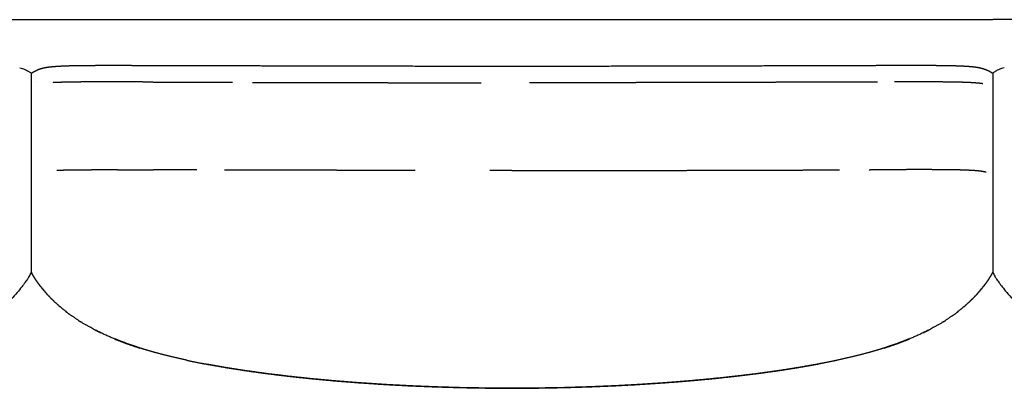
# Model space of a CAD drawing. Header units: millimetres. Extents: x -32297 to -21031, y -2517 to 7253.
# Tile 10 of 23: x -31096 to -30376, y 5190 to 5466. Entities that reach past the tile are written whole.
import ezdxf

# ---------------------------------------------------------------- set-up
doc = ezdxf.new("R2010")
doc.units = ezdxf.units.MM
doc.layers.add('2d', color=7, linetype='Continuous', true_color=0x000000)

msp = doc.modelspace()

# ---------------------------------------------------------------- linework, layer by layer
at = {"layer": '2d', "linetype": 'Continuous'}
for p, q in [((-31087.02, 5465.79), (-30384.89, 5465.79)), ((-31087.02, 5426.63), (-31087.02, 5281.19))]:
    msp.add_line(p, q, dxfattribs=at)
msp.add_lwpolyline([(-30384.89, 5426.63), (-30384.89, 5281.19)], dxfattribs=at)
for points, degree, knots in [([(-31728.64, 5398.16), (-31728.32, 5398.37), (-31727.99, 5398.57), (-31727.61, 5398.8), (-31727.24, 5399.03), (-31726.82, 5399.3), (-31726.39, 5399.56), (-31725.9, 5399.86), (-31725.42, 5400.16), (-31724.87, 5400.51), (-31724.32, 5400.85), (-31723.7, 5401.24), (-31723.07, 5401.62), (-31722.37, 5402.06), (-31721.67, 5402.49), (-31720.88, 5402.98), (-31720.09, 5403.47), (-31719.21, 5404.02), (-31718.33, 5404.56), (-31717.36, 5405.17), (-31716.38, 5405.78), (-31715.29, 5406.45), (-31714.21, 5407.12), (-31713.02, 5407.85), (-31711.83, 5408.59), (-31710.52, 5409.37), (-31709.22, 5410.16), (-31707.79, 5411), (-31706.37, 5411.83), (-31704.83, 5412.71), (-31703.29, 5413.6), (-31701.63, 5414.52), (-31699.97, 5415.44), (-31698.18, 5416.39), (-31696.39, 5417.35), (-31694.47, 5418.34), (-31692.55, 5419.32), (-31690.49, 5420.33), (-31688.44, 5421.34), (-31686.25, 5422.37), (-31684.06, 5423.39), (-31681.73, 5424.44), (-31679.4, 5425.48), (-31676.92, 5426.53), (-31674.45, 5427.58), (-31671.83, 5428.63), (-31669.2, 5429.69), (-31666.43, 5430.74), (-31663.66, 5431.79), (-31660.73, 5432.84), (-31657.8, 5433.88), (-31654.72, 5434.91), (-31651.63, 5435.95), (-31648.39, 5436.96), (-31645.15, 5437.98), (-31641.75, 5438.97), (-31638.36, 5439.97), (-31634.84, 5440.94), (-31631.31, 5441.92), (-31627.67, 5442.87), (-31624.03, 5443.82), (-31620.28, 5444.74), (-31616.53, 5445.66), (-31612.69, 5446.56), (-31608.85, 5447.45), (-31604.94, 5448.31), (-31601.02, 5449.17), (-31597.05, 5450), (-31593.07, 5450.83), (-31589.04, 5451.62), (-31585.02, 5452.41), (-31580.96, 5453.17), (-31576.89, 5453.92), (-31572.81, 5454.63), (-31568.73, 5455.34), (-31564.65, 5456.01), (-31560.56, 5456.68), (-31556.48, 5457.3), (-31552.4, 5457.92), (-31548.35, 5458.5), (-31544.29, 5459.07), (-31540.27, 5459.6), (-31536.25, 5460.12), (-31532.28, 5460.59), (-31528.31, 5461.06), (-31524.4, 5461.48), (-31520.49, 5461.89), (-31516.61, 5462.26), (-31512.73, 5462.62), (-31508.86, 5462.94), (-31504.99, 5463.25), (-31501.09, 5463.52), (-31497.18, 5463.79), (-31493.23, 5464.02), (-31489.27, 5464.25), (-31485.22, 5464.44), (-31481.18, 5464.63), (-31477.01, 5464.79), (-31472.85, 5464.95), (-31468.53, 5465.07), (-31464.22, 5465.2), (-31459.73, 5465.29), (-31455.23, 5465.39), (-31450.53, 5465.46), (-31445.83, 5465.54), (-31440.89, 5465.59), (-31435.94, 5465.64), (-31430.73, 5465.68), (-31425.52, 5465.71), (-31420, 5465.73), (-31414.49, 5465.76), (-31408.64, 5465.77), (-31402.79, 5465.78), (-31396.58, 5465.78), (-31390.37, 5465.79), (-31383.77, 5465.79), (-31377.17, 5465.79), (-31370.15, 5465.79), (-31363.14, 5465.79), (-31355.72, 5465.79), (-31348.31, 5465.79), (-31340.53, 5465.79), (-31332.74, 5465.79), (-31324.61, 5465.79), (-31316.49, 5465.79), (-31308.04, 5465.79), (-31299.6, 5465.79), (-31290.86, 5465.79), (-31282.12, 5465.79), (-31273.12, 5465.79), (-31264.12, 5465.79), (-31254.88, 5465.79), (-31245.64, 5465.79), (-31236.19, 5465.79), (-31226.74, 5465.79), (-31217.11, 5465.79), (-31207.47, 5465.79), (-31197.68, 5465.79), (-31187.88, 5465.79), (-31177.95, 5465.79), (-31168.03, 5465.79), (-31157.99, 5465.79), (-31147.96, 5465.79), (-31137.85, 5465.79), (-31127.74, 5465.79), (-31117.57, 5465.79), (-31107.41, 5465.79), (-31097.21, 5465.79), (-31087.02, 5465.79)], 2, [-26, -26, -26, -25, -25, -24, -24, -23, -23, -22, -22, -21, -21, -20, -20, -19, -19, -18, -18, -17, -17, -16, -16, -15, -15, -14, -14, -13, -13, -12, -12, -11, -11, -10, -10, -9, -9, -8, -8, -7, -7, -6, -6, -5, -5, -4, -4, -3, -3, -2, -2, -1, -1, 0, 0, 1, 1, 2, 2, 3, 3, 4, 4, 5, 5, 6, 6, 7, 7, 8, 8, 9, 9, 10, 10, 11, 11, 12, 12, 13, 13, 14, 14, 15, 15, 16, 16, 17, 17, 18, 18, 19, 19, 20, 20, 21, 21, 22, 22, 23, 23, 24, 24, 25, 25, 26, 26, 27, 27, 28, 28, 29, 29, 30, 30, 31, 31, 32, 32, 33, 33, 34, 34, 35, 35, 36, 36, 37, 37, 38, 38, 39, 39, 40, 40, 41, 41, 42, 42, 43, 43, 44, 44, 45, 45, 46, 46, 47, 47, 48, 48, 48]), ([(-29743.27, 5398.16), (-29743.6, 5398.37), (-29743.93, 5398.57), (-29744.3, 5398.8), (-29744.67, 5399.03), (-29745.1, 5399.3), (-29745.53, 5399.56), (-29746.01, 5399.86), (-29746.5, 5400.16), (-29747.05, 5400.51), (-29747.6, 5400.85), (-29748.22, 5401.24), (-29748.84, 5401.62), (-29749.54, 5402.06), (-29750.25, 5402.49), (-29751.03, 5402.98), (-29751.82, 5403.47), (-29752.7, 5404.02), (-29753.58, 5404.56), (-29754.56, 5405.17), (-29755.54, 5405.78), (-29756.62, 5406.45), (-29757.7, 5407.12), (-29758.9, 5407.85), (-29760.09, 5408.59), (-29761.39, 5409.37), (-29762.7, 5410.16), (-29764.12, 5411), (-29765.54, 5411.83), (-29767.08, 5412.71), (-29768.62, 5413.6), (-29770.29, 5414.52), (-29771.95, 5415.44), (-29773.74, 5416.39), (-29775.53, 5417.35), (-29777.45, 5418.34), (-29779.37, 5419.32), (-29781.42, 5420.33), (-29783.48, 5421.34), (-29785.67, 5422.37), (-29787.86, 5423.39), (-29790.19, 5424.44), (-29792.52, 5425.48), (-29794.99, 5426.53), (-29797.47, 5427.58), (-29800.09, 5428.63), (-29802.71, 5429.69), (-29805.48, 5430.74), (-29808.26, 5431.79), (-29811.18, 5432.84), (-29814.11, 5433.88), (-29817.2, 5434.91), (-29820.28, 5435.95), (-29823.53, 5436.96), (-29826.77, 5437.98), (-29830.16, 5438.97), (-29833.55, 5439.97), (-29837.08, 5440.94), (-29840.6, 5441.92), (-29844.24, 5442.87), (-29847.89, 5443.82), (-29851.63, 5444.74), (-29855.38, 5445.66), (-29859.22, 5446.56), (-29863.06, 5447.45), (-29866.98, 5448.31), (-29870.89, 5449.17), (-29874.87, 5450), (-29878.85, 5450.83), (-29882.87, 5451.62), (-29886.9, 5452.41), (-29890.96, 5453.17), (-29895.02, 5453.92), (-29899.1, 5454.63), (-29903.18, 5455.34), (-29907.27, 5456.01), (-29911.35, 5456.68), (-29915.43, 5457.3), (-29919.51, 5457.92), (-29923.57, 5458.5), (-29927.62, 5459.07), (-29931.64, 5459.6), (-29935.66, 5460.12), (-29939.63, 5460.59), (-29943.6, 5461.06), (-29947.51, 5461.48), (-29951.43, 5461.89), (-29955.3, 5462.26), (-29959.18, 5462.62), (-29963.05, 5462.94), (-29966.93, 5463.25), (-29970.83, 5463.52), (-29974.73, 5463.79), (-29978.69, 5464.02), (-29982.65, 5464.25), (-29986.69, 5464.44), (-29990.74, 5464.63), (-29994.9, 5464.79), (-29999.07, 5464.95), (-30003.38, 5465.07), (-30007.7, 5465.2), (-30012.19, 5465.29), (-30016.68, 5465.39), (-30021.38, 5465.46), (-30026.09, 5465.54), (-30031.03, 5465.59), (-30035.97, 5465.64), (-30041.19, 5465.68), (-30046.4, 5465.71), (-30051.91, 5465.73), (-30057.43, 5465.76), (-30063.28, 5465.77), (-30069.12, 5465.78), (-30075.33, 5465.78), (-30081.54, 5465.79), (-30088.14, 5465.79), (-30094.75, 5465.79), (-30101.76, 5465.79), (-30108.78, 5465.79), (-30116.19, 5465.79), (-30123.61, 5465.79), (-30131.39, 5465.79), (-30139.17, 5465.79), (-30147.3, 5465.79), (-30155.43, 5465.79), (-30163.87, 5465.79), (-30172.32, 5465.79), (-30181.06, 5465.79), (-30189.79, 5465.79), (-30198.79, 5465.79), (-30207.79, 5465.79), (-30217.03, 5465.79), (-30226.27, 5465.79), (-30235.72, 5465.79), (-30245.17, 5465.79), (-30254.81, 5465.79), (-30264.45, 5465.79), (-30274.24, 5465.79), (-30284.03, 5465.79), (-30293.96, 5465.79), (-30303.89, 5465.79), (-30313.92, 5465.79), (-30323.95, 5465.79), (-30334.07, 5465.79), (-30344.18, 5465.79), (-30354.34, 5465.79), (-30364.51, 5465.79), (-30374.7, 5465.79), (-30384.89, 5465.79)], 2, [-26, -26, -26, -25, -25, -24, -24, -23, -23, -22, -22, -21, -21, -20, -20, -19, -19, -18, -18, -17, -17, -16, -16, -15, -15, -14, -14, -13, -13, -12, -12, -11, -11, -10, -10, -9, -9, -8, -8, -7, -7, -6, -6, -5, -5, -4, -4, -3, -3, -2, -2, -1, -1, 0, 0, 1, 1, 2, 2, 3, 3, 4, 4, 5, 5, 6, 6, 7, 7, 8, 8, 9, 9, 10, 10, 11, 11, 12, 12, 13, 13, 14, 14, 15, 15, 16, 16, 17, 17, 18, 18, 19, 19, 20, 20, 21, 21, 22, 22, 23, 23, 24, 24, 25, 25, 26, 26, 27, 27, 28, 28, 29, 29, 30, 30, 31, 31, 32, 32, 33, 33, 34, 34, 35, 35, 36, 36, 37, 37, 38, 38, 39, 39, 40, 40, 41, 41, 42, 42, 43, 43, 44, 44, 45, 45, 46, 46, 47, 47, 48, 48, 48]), ([(-31095.5, 5430.52), (-31094.76, 5430.33), (-31094.25, 5430.19), (-31093.58, 5429.97), (-31093.07, 5429.81), (-31092.62, 5429.65), (-31092.15, 5429.47), (-31091.53, 5429.24), (-31090.96, 5428.99), (-31090.42, 5428.73), (-31089.72, 5428.39), (-31089.08, 5428.04), (-31088.5, 5427.67), (-31088.2, 5427.49), (-31087.91, 5427.29), (-31087.64, 5427.1), (-31087.43, 5426.94), (-31087.22, 5426.79), (-31087.02, 5426.63)], 3, [0, 0, 0, 0, 2.303429, 2.303429, 2.303429, 4.151838, 4.151838, 4.151838, 6.629671, 6.629671, 6.629671, 9.806815, 9.806815, 9.806815, 11.452197, 11.452197, 11.452197, 12.775297, 12.775297, 12.775297, 12.775297]), ([(-31087.02, 5426.63), (-31086.15, 5427.19), (-31085.28, 5427.75), (-31084, 5428.39), (-31082.72, 5429.02), (-31082.33, 5429.19), (-31081.94, 5429.36), (-31081.51, 5429.51), (-31081.08, 5429.66), (-31080.97, 5429.69), (-31080.86, 5429.72), (-31080.53, 5429.84), (-31080.2, 5429.96), (-31079.68, 5430.1), (-31079.16, 5430.24), (-31078.87, 5430.33), (-31078.58, 5430.41), (-31078.04, 5430.53), (-31077.5, 5430.66), (-31076.79, 5430.79), (-31076.08, 5430.92), (-31075.2, 5431.05), (-31074.31, 5431.17), (-31073.22, 5431.3), (-31072.13, 5431.42), (-31070.81, 5431.53), (-31069.5, 5431.65), (-31067.94, 5431.75), (-31066.38, 5431.85), (-31064.55, 5431.93), (-31062.72, 5432.02), (-31060.59, 5432.09), (-31058.46, 5432.16), (-31056.02, 5432.21), (-31053.57, 5432.26), (-31050.78, 5432.3), (-31047.99, 5432.33), (-31044.84, 5432.36), (-31041.69, 5432.38), (-31038.15, 5432.39), (-31034.62, 5432.4), (-31030.67, 5432.41), (-31026.73, 5432.41), (-31022.35, 5432.4), (-31017.98, 5432.4), (-31013.16, 5432.38), (-31008.33, 5432.37), (-31003.02, 5432.37), (-30997.72, 5432.37), (-30991.93, 5432.36), (-30986.15, 5432.34), (-30979.91, 5432.32), (-30973.66, 5432.3), (-30966.98, 5432.28), (-30960.3, 5432.26), (-30953.22, 5432.24), (-30946.14, 5432.22), (-30938.69, 5432.19), (-30931.23, 5432.17), (-30923.44, 5432.15), (-30915.65, 5432.13), (-30907.54, 5432.11), (-30899.44, 5432.09), (-30891.06, 5432.06), (-30882.68, 5432.04), (-30874.05, 5432.02), (-30865.42, 5432), (-30856.58, 5431.99), (-30847.73, 5431.97), (-30838.7, 5431.95), (-30829.67, 5431.93), (-30820.49, 5431.92), (-30811.3, 5431.9), (-30801.99, 5431.89), (-30792.68, 5431.88), (-30783.28, 5431.87), (-30773.88, 5431.86), (-30764.41, 5431.86), (-30754.95, 5431.85), (-30745.45, 5431.85), (-30735.96, 5431.85), (-30726.46, 5431.85), (-30716.97, 5431.85), (-30707.5, 5431.86), (-30698.04, 5431.86), (-30688.64, 5431.87), (-30679.24, 5431.88), (-30669.93, 5431.89), (-30660.62, 5431.9), (-30651.43, 5431.92), (-30642.25, 5431.93), (-30633.22, 5431.95), (-30624.18, 5431.97), (-30615.34, 5431.99), (-30606.49, 5432), (-30597.87, 5432.02), (-30589.24, 5432.04), (-30580.86, 5432.06), (-30572.48, 5432.09), (-30564.37, 5432.11), (-30556.27, 5432.13), (-30548.48, 5432.15), (-30540.68, 5432.17), (-30533.23, 5432.19), (-30525.78, 5432.22), (-30518.7, 5432.24), (-30511.62, 5432.26), (-30504.94, 5432.28), (-30498.26, 5432.3), (-30492.01, 5432.32), (-30485.76, 5432.34), (-30479.98, 5432.36), (-30474.2, 5432.37), (-30468.9, 5432.39), (-30463.61, 5432.4), (-30458.79, 5432.42), (-30453.96, 5432.43), (-30449.59, 5432.43), (-30445.22, 5432.44), (-30441.28, 5432.44), (-30437.34, 5432.44), (-30433.8, 5432.42), (-30430.27, 5432.41), (-30427.12, 5432.39), (-30423.97, 5432.37), (-30421.19, 5432.33), (-30418.4, 5432.29), (-30415.96, 5432.24), (-30413.52, 5432.19), (-30411.4, 5432.12), (-30409.27, 5432.05), (-30407.45, 5431.96), (-30405.62, 5431.88), (-30404.06, 5431.78), (-30402.51, 5431.68), (-30401.2, 5431.56), (-30399.9, 5431.45), (-30398.81, 5431.33), (-30397.73, 5431.2), (-30396.86, 5431.08), (-30395.99, 5430.95), (-30395.91, 5430.93), (-30395.83, 5430.92), (-30395.13, 5430.79), (-30394.42, 5430.66), (-30393.88, 5430.53), (-30393.34, 5430.41), (-30393.05, 5430.33), (-30392.76, 5430.24), (-30392.24, 5430.1), (-30391.72, 5429.96), (-30391.35, 5429.83), (-30390.99, 5429.7), (-30390.48, 5429.53), (-30389.98, 5429.36), (-30389.59, 5429.19), (-30389.2, 5429.02), (-30388.73, 5428.82), (-30388.26, 5428.62), (-30387.88, 5428.42), (-30387.5, 5428.22), (-30387.07, 5427.98), (-30386.64, 5427.75), (-30385.77, 5427.19), (-30384.89, 5426.63)], 2, [0.458243, 0.458243, 0.458243, 3, 3, 6, 6, 7, 7, 8.000006, 8.000006, 8.226166, 8.226166, 9.126971, 9.126971, 10.126971, 10.126971, 11.126971, 11.126971, 12.126971, 12.126971, 13.126971, 13.126971, 14.126971, 14.126971, 15.126971, 15.126971, 16.126971, 16.126971, 17.126971, 17.126971, 18.126971, 18.126971, 19.126971, 19.126971, 20.126971, 20.126971, 21.126971, 21.126971, 22.126971, 22.126971, 23.126971, 23.126971, 24.126971, 24.126971, 25.126971, 25.126971, 26.126971, 26.126971, 27.128758, 27.128758, 28.128758, 28.128758, 29.128758, 29.128758, 30.128758, 30.128758, 31.128758, 31.128758, 32.128758, 32.128758, 33.128758, 33.128758, 34.128758, 34.128758, 35.128758, 35.128758, 36.128758, 36.128758, 37.128758, 37.128758, 38.128758, 38.128758, 39.128758, 39.128758, 40.128759, 40.128759, 41.128759, 41.128759, 42.128759, 42.128759, 43.128759, 43.128759, 44.128759, 44.128759, 45.128759, 45.128759, 46.128759, 46.128759, 47.128759, 47.128759, 48.128759, 48.128759, 49.128759, 49.128759, 50.128759, 50.128759, 51.128759, 51.128759, 52.128759, 52.128759, 53.128759, 53.128759, 54.128759, 54.128759, 55.128759, 55.128759, 56.128759, 56.128759, 57.128759, 57.128759, 58.128759, 58.128759, 59.128759, 59.128759, 60.128759, 60.128759, 61.128759, 61.128759, 62.128759, 62.128759, 63.128759, 63.128759, 64.128759, 64.128759, 65.12876, 65.12876, 66.12876, 66.12876, 67.12876, 67.12876, 68.12876, 68.12876, 69.12876, 69.12876, 70.12876, 70.12876, 71.12876, 71.12876, 72.12876, 72.12876, 73.12876, 73.12876, 73.245677, 73.245677, 74.243254, 74.243254, 75.243254, 75.243254, 76.243254, 76.243254, 77.243254, 77.243254, 78.243254, 78.243254, 79.243254, 79.243254, 80.243254, 80.243254, 81.243254, 81.243254, 82.243254, 82.243254, 83.243254, 83.243254, 85.728692, 85.728692, 85.728692]), ([(-30376.42, 5430.52), (-30377.15, 5430.33), (-30377.67, 5430.19), (-30378.34, 5429.97), (-30378.84, 5429.81), (-30379.3, 5429.65), (-30379.77, 5429.47), (-30380.38, 5429.24), (-30380.95, 5428.99), (-30381.5, 5428.73), (-30382.2, 5428.39), (-30382.83, 5428.04), (-30383.42, 5427.67), (-30383.72, 5427.49), (-30384, 5427.29), (-30384.27, 5427.1), (-30384.49, 5426.94), (-30384.7, 5426.79), (-30384.89, 5426.63)], 3, [0, 0, 0, 0, 2.303429, 2.303429, 2.303429, 4.151838, 4.151838, 4.151838, 6.629671, 6.629671, 6.629671, 9.806815, 9.806815, 9.806815, 11.452197, 11.452197, 11.452197, 12.775297, 12.775297, 12.775297, 12.775297]), ([(-30997.94, 5420.17), (-31003.26, 5420.19), (-31008.57, 5420.2), (-31013.42, 5420.22), (-31018.27, 5420.23), (-31022.68, 5420.24), (-31027.09, 5420.25), (-31031.07, 5420.25), (-31035.06, 5420.25), (-31038.65, 5420.25), (-31042.25, 5420.24), (-31045.47, 5420.23), (-31048.69, 5420.21), (-31051.57, 5420.19), (-31054.44, 5420.16), (-31057, 5420.12), (-31059.55, 5420.09), (-31061.81, 5420.03), (-31064.07, 5419.98), (-31066.06, 5419.92), (-31068.04, 5419.85), (-31069.58, 5419.78), (-31071.12, 5419.7)], 2, [32, 32, 32, 33, 33, 34, 34, 35, 35, 36, 36, 37, 37, 38, 38, 39, 39, 40, 40, 41, 41, 42, 42, 42.885959, 42.885959, 42.885959]), ([(-30997.94, 5420.17), (-30992.14, 5420.15), (-30986.34, 5420.13), (-30980.07, 5420.11), (-30973.81, 5420.09), (-30967.12, 5420.07), (-30960.42, 5420.05), (-30953.33, 5420.02), (-30946.23, 5420), (-30943.16, 5419.99), (-30940.08, 5419.98)], 2, [0, 0, 0, 1, 1, 2, 2, 3, 3, 4, 4, 4.41237, 4.41237, 4.41237]), ([(-30925.42, 5419.94), (-30920.56, 5419.93), (-30915.7, 5419.91), (-30907.59, 5419.89), (-30899.48, 5419.87), (-30891.1, 5419.85), (-30882.71, 5419.82), (-30874.08, 5419.8), (-30865.44, 5419.78), (-30856.59, 5419.76), (-30847.75, 5419.75), (-30838.71, 5419.73), (-30829.68, 5419.71), (-30820.49, 5419.7), (-30811.3, 5419.68), (-30801.99, 5419.67), (-30792.68, 5419.66), (-30783.28, 5419.65), (-30773.88, 5419.64), (-30766.16, 5419.64), (-30758.45, 5419.63)], 2, [5.377529, 5.377529, 5.377529, 6, 6, 7, 7, 8, 8, 9, 9, 10, 10, 11, 11, 12, 12, 13, 13, 14, 14, 14.815, 14.815, 14.815]), ([(-30469, 5420.18), (-30471.49, 5420.18), (-30473.98, 5420.17), (-30479.78, 5420.15), (-30485.58, 5420.13), (-30491.84, 5420.11), (-30498.11, 5420.09), (-30504.8, 5420.07), (-30511.49, 5420.05), (-30518.59, 5420.02), (-30525.68, 5420), (-30533.15, 5419.98), (-30540.61, 5419.96), (-30548.41, 5419.93), (-30556.21, 5419.91), (-30564.32, 5419.89), (-30572.43, 5419.87), (-30580.82, 5419.85), (-30589.21, 5419.82), (-30597.84, 5419.8), (-30606.47, 5419.78), (-30615.32, 5419.76), (-30624.17, 5419.75), (-30633.21, 5419.73), (-30642.24, 5419.71), (-30651.43, 5419.7), (-30660.61, 5419.68), (-30669.92, 5419.67), (-30679.23, 5419.66), (-30688.64, 5419.65), (-30698.04, 5419.64), (-30707.5, 5419.63), (-30716.97, 5419.63), (-30720.07, 5419.63), (-30723.18, 5419.63)], 2, [21.531686, 21.531686, 21.531686, 22, 22, 23, 23, 24, 24, 25, 25, 26, 26, 27, 27, 28, 28, 29, 29, 30, 30, 31, 31, 32, 32, 33, 33, 34, 34, 35, 35, 36, 36, 37, 37, 37.327002, 37.327002, 37.327002]), ([(-30391.98, 5418.87), (-30392.22, 5418.91), (-30392.45, 5418.95), (-30393.6, 5419.09), (-30394.74, 5419.24), (-30396.05, 5419.36), (-30397.37, 5419.48), (-30398.88, 5419.58), (-30400.4, 5419.68), (-30402.14, 5419.77), (-30403.88, 5419.85), (-30405.86, 5419.92), (-30407.85, 5419.98), (-30410.11, 5420.03), (-30412.36, 5420.09), (-30414.92, 5420.12), (-30417.47, 5420.16), (-30420.35, 5420.19), (-30423.23, 5420.21), (-30426.45, 5420.23), (-30429.67, 5420.24), (-30433.26, 5420.25), (-30436.86, 5420.25), (-30440.84, 5420.25), (-30444.83, 5420.25), (-30449.24, 5420.24), (-30453.64, 5420.23), (-30455.06, 5420.23), (-30456.48, 5420.22)], 2, [7.758671, 7.758671, 7.758671, 8, 8, 9, 9, 10, 10, 11, 11, 12, 12, 13, 13, 14, 14, 15, 15, 16, 16, 17, 17, 18, 18, 19, 19, 20, 20, 20.292672, 20.292672, 20.292672]), ([(-31068.29, 5355.66), (-31067.85, 5355.68), (-31067.42, 5355.7), (-31065.45, 5355.77), (-31063.49, 5355.83), (-31061.26, 5355.88), (-31059.02, 5355.93), (-31056.49, 5355.96), (-31053.96, 5356), (-31051.11, 5356.02), (-31048.26, 5356.05), (-31045.06, 5356.06), (-31041.86, 5356.08), (-31038.29, 5356.08), (-31034.72, 5356.08), (-31030.76, 5356.08), (-31026.79, 5356.08), (-31022.41, 5356.07), (-31018.02, 5356.06), (-31013.19, 5356.05), (-31008.36, 5356.03), (-31003.07, 5356.05), (-30997.77, 5356.07)], 2, [5.744343, 5.744343, 5.744343, 6.024928, 6.024928, 7.122436, 7.122436, 8.219943, 8.219943, 9.31745, 9.31745, 10.414957, 10.414957, 11.512464, 11.512464, 12.609971, 12.609971, 13.707479, 13.707479, 14.804986, 14.804986, 15.902493, 15.902493, 17, 17, 17]), ([(-30966.12, 5355.89), (-30969.91, 5355.9), (-30973.69, 5355.92), (-30979.94, 5355.94), (-30986.19, 5355.96), (-30991.98, 5355.98), (-30997.76, 5356)], 2, [29.433596, 29.433596, 29.433596, 30, 30, 31, 31, 32, 32, 32]), ([(-30806.64, 5355.48), (-30808.97, 5355.48), (-30811.3, 5355.48), (-30820.49, 5355.5), (-30829.67, 5355.51), (-30838.7, 5355.53), (-30847.74, 5355.55), (-30856.58, 5355.57), (-30865.43, 5355.59), (-30874.06, 5355.61), (-30882.69, 5355.63), (-30891.07, 5355.66), (-30899.45, 5355.68), (-30907.56, 5355.7), (-30915.66, 5355.73), (-30923.45, 5355.75), (-30931.25, 5355.78), (-30938.6, 5355.8), (-30945.94, 5355.82)], 2, [19.749904, 19.749904, 19.749904, 20, 20, 21, 21, 22, 22, 23, 23, 24, 24, 25, 25, 26, 26, 27, 27, 27.985517, 27.985517, 27.985517]), ([(-30735.96, 5355.42), (-30726.46, 5355.42), (-30716.97, 5355.43), (-30707.5, 5355.43), (-30698.04, 5355.44), (-30688.64, 5355.45), (-30679.24, 5355.46), (-30669.93, 5355.47), (-30660.62, 5355.48), (-30651.43, 5355.5), (-30642.24, 5355.51), (-30633.21, 5355.53), (-30624.18, 5355.55), (-30615.34, 5355.57), (-30606.49, 5355.59), (-30597.86, 5355.61), (-30589.23, 5355.63), (-30580.85, 5355.66), (-30572.47, 5355.68), (-30564.36, 5355.7), (-30556.26, 5355.73), (-30548.46, 5355.75), (-30540.67, 5355.78), (-30533.21, 5355.8), (-30525.76, 5355.82), (-30518.67, 5355.85), (-30511.59, 5355.87), (-30504.91, 5355.89), (-30498.23, 5355.92), (-30497.55, 5355.92), (-30496.87, 5355.92)], 2, [0, 0, 0, 1, 1, 2, 2, 3, 3, 4, 4, 5, 5, 6, 6, 7, 7, 8, 8, 9, 9, 10, 10, 11, 11, 12, 12, 13, 13, 14, 14, 14.108298, 14.108298, 14.108298]), ([(-30389.62, 5354.18), (-30390.47, 5354.36), (-30391.32, 5354.54), (-30392.29, 5354.69), (-30393.26, 5354.85), (-30394.38, 5354.99), (-30395.5, 5355.12), (-30396.8, 5355.24), (-30398.09, 5355.35), (-30399.58, 5355.45), (-30401.07, 5355.55), (-30402.79, 5355.62), (-30404.5, 5355.7), (-30406.46, 5355.77), (-30408.43, 5355.83), (-30410.66, 5355.88), (-30412.89, 5355.93), (-30415.42, 5355.96), (-30417.95, 5356), (-30420.81, 5356.02), (-30423.66, 5356.05), (-30426.86, 5356.06), (-30430.05, 5356.08), (-30433.62, 5356.08), (-30437.19, 5356.08), (-30441.16, 5356.08), (-30445.12, 5356.08), (-30449.51, 5356.07), (-30453.89, 5356.06), (-30458.72, 5356.05), (-30463.55, 5356.03), (-30468.85, 5356.02), (-30474.15, 5356)], 2, [0, 0, 0, 1, 1, 2, 2, 3, 3, 4, 4, 5, 5, 6, 6, 7, 7, 8, 8, 9, 9, 10, 10, 11, 11, 12, 12, 13, 13, 14, 14, 15, 15, 16, 16, 16]), ([(-31087.02, 5281.19), (-31087.24, 5280.72), (-31087.48, 5280.24), (-31087.78, 5279.66), (-31088.27, 5278.72), (-31088.81, 5277.78), (-31089.39, 5276.85), (-31090.08, 5275.74), (-31090.76, 5274.73), (-31091.43, 5273.8), (-31091.48, 5273.72), (-31091.53, 5273.65), (-31091.59, 5273.57), (-31092.42, 5272.41), (-31093.23, 5271.34), (-31093.96, 5270.39)], 3, [21.554069, 21.554069, 21.554069, 21.554069, 23.426685, 23.426685, 23.426685, 26.749872, 26.749872, 26.749872, 30.715291, 30.715291, 30.715291, 31.039587, 31.039587, 31.039587, 36.10233, 36.10233, 36.10233, 36.10233]), ([(-31087.04, 5281.16), (-31086.98, 5281.03), (-31086.93, 5280.9), (-31086.81, 5280.71), (-31086.69, 5280.51)], 2, [97.7819892, 97.7819892, 97.7819892, 98, 98, 98.5815414, 98.5815414, 98.5815414]), ([(-31026.07, 5232.19), (-31029.98, 5233.9), (-31033.89, 5235.61), (-31037.4, 5237.35), (-31040.91, 5239.09), (-31044.05, 5240.85), (-31047.19, 5242.6), (-31047.2, 5242.54), (-31047.2, 5242.48), (-31050, 5244.2), (-31052.79, 5245.93), (-31055.27, 5247.65), (-31057.75, 5249.38), (-31057.75, 5249.32), (-31057.75, 5249.25), (-31059.93, 5250.92), (-31062.12, 5252.58), (-31064.03, 5254.22), (-31065.94, 5255.86), (-31065.94, 5255.77), (-31065.94, 5255.69), (-31067.61, 5257.24), (-31069.28, 5258.8), (-31069.28, 5258.72), (-31069.28, 5258.65), (-31070.73, 5260.11), (-31072.18, 5261.57), (-31072.17, 5261.5), (-31072.16, 5261.42), (-31073.42, 5262.78), (-31074.67, 5264.14), (-31074.65, 5264.06), (-31074.63, 5263.98), (-31075.71, 5265.23), (-31076.8, 5266.48), (-31077.75, 5267.68), (-31078.69, 5268.88), (-31078.64, 5268.73), (-31078.59, 5268.58), (-31079.42, 5269.66), (-31080.25, 5270.74), (-31080.17, 5270.58), (-31080.08, 5270.41), (-31080.81, 5271.38), (-31081.54, 5272.35), (-31082.19, 5273.26), (-31082.84, 5274.17), (-31083.41, 5275.02), (-31083.99, 5275.88), (-31084.49, 5276.67), (-31084.99, 5277.47), (-31085.42, 5278.21), (-31085.86, 5278.96), (-31086.23, 5279.65), (-31086.61, 5280.34), (-31086.82, 5280.77), (-31087.02, 5281.19)], 2, [129, 129, 129, 130, 130, 131, 131, 132, 132, 133, 133, 134, 134, 135, 135, 136, 136, 137, 137, 138, 138, 139, 139, 140, 140, 141, 141, 142, 142, 143, 143, 144, 144, 145, 145, 146, 146, 147, 147, 148, 148, 149, 149, 150, 150, 151, 151, 152, 152, 153, 153, 154, 154, 155, 155, 156, 156, 156.657075, 156.657075, 156.657075]), ([(-30384.89, 5281.19), (-30385.1, 5280.77), (-30385.31, 5280.34), (-30385.68, 5279.65), (-30386.06, 5278.96), (-30386.49, 5278.21), (-30386.93, 5277.47), (-30387.43, 5276.67), (-30387.93, 5275.88), (-30388.5, 5275.02), (-30389.08, 5274.17), (-30389.72, 5273.26), (-30390.37, 5272.35), (-30391.1, 5271.38), (-30391.83, 5270.41), (-30391.75, 5270.58), (-30391.67, 5270.74), (-30392.5, 5269.66), (-30393.33, 5268.58), (-30393.27, 5268.73), (-30393.22, 5268.88), (-30394.17, 5267.68), (-30395.12, 5266.48), (-30396.21, 5265.23), (-30397.29, 5263.98), (-30397.27, 5264.06), (-30397.24, 5264.14), (-30398.5, 5262.78), (-30399.76, 5261.42), (-30399.75, 5261.5), (-30399.74, 5261.57), (-30401.19, 5260.11), (-30402.64, 5258.65), (-30402.64, 5258.72), (-30402.63, 5258.8), (-30404.3, 5257.24), (-30405.97, 5255.69), (-30405.97, 5255.77), (-30405.98, 5255.86), (-30407.89, 5254.22), (-30409.8, 5252.58), (-30411.98, 5250.92), (-30414.16, 5249.25), (-30414.17, 5249.32), (-30414.17, 5249.38), (-30416.65, 5247.65), (-30419.12, 5245.93), (-30421.92, 5244.2), (-30424.71, 5242.48), (-30424.72, 5242.54), (-30424.72, 5242.6), (-30427.86, 5240.85), (-30431.01, 5239.09), (-30434.52, 5237.35), (-30438.03, 5235.61), (-30441.94, 5233.9), (-30445.85, 5232.19)], 2, [33.342925, 33.342925, 33.342925, 34, 34, 35, 35, 36, 36, 37, 37, 38, 38, 39, 39, 40, 40, 41, 41, 42, 42, 43, 43, 44, 44, 45, 45, 46, 46, 47, 47, 48, 48, 49, 49, 50, 50, 51, 51, 52, 52, 53, 53, 54, 54, 55, 55, 56, 56, 57, 57, 58, 58, 59, 59, 60, 60, 61, 61, 61]), ([(-30384.89, 5281.19), (-30384.68, 5280.72), (-30384.44, 5280.24), (-30384.14, 5279.66), (-30383.65, 5278.72), (-30383.11, 5277.78), (-30382.53, 5276.85), (-30381.84, 5275.74), (-30381.15, 5274.73), (-30380.49, 5273.8), (-30380.44, 5273.72), (-30380.38, 5273.65), (-30380.33, 5273.57), (-30379.5, 5272.41), (-30378.69, 5271.34), (-30377.95, 5270.39)], 3, [21.554069, 21.554069, 21.554069, 21.554069, 23.426685, 23.426685, 23.426685, 26.749872, 26.749872, 26.749872, 30.715291, 30.715291, 30.715291, 31.039587, 31.039587, 31.039587, 36.10233, 36.10233, 36.10233, 36.10233]), ([(-31081.2, 5271.9), (-31081.25, 5271.95), (-31081.31, 5272), (-31080.59, 5271.08), (-31079.87, 5270.16)], 2, [105.650232, 105.650232, 105.650232, 106.000212, 106.000212, 107.000817, 107.000817, 107.000817]), ([(-30392.05, 5270.16), (-30391.33, 5271.08), (-30390.61, 5272), (-30390.66, 5271.95), (-30390.72, 5271.9)], 2, [83.000339, 83.000339, 83.000339, 84, 84, 84.349768, 84.349768, 84.349768]), ([(-31093.96, 5270.39), (-31095.18, 5268.82), (-31096.12, 5267.67), (-31097.25, 5266.34), (-31098.71, 5264.65), (-31100.26, 5262.97), (-31101.74, 5261.46), (-31102.3, 5260.89), (-31102.87, 5260.32), (-31103.46, 5259.75), (-31104.83, 5258.41), (-31106.25, 5257.09), (-31107.82, 5255.72), (-31110.21, 5253.63), (-31112.81, 5251.53), (-31115.82, 5249.33), (-31119.57, 5246.59), (-31123.72, 5243.89), (-31128.31, 5241.26), (-31131.74, 5239.31), (-31135.32, 5237.44), (-31139.03, 5235.68), (-31150.01, 5230.44), (-31162.25, 5226.05), (-31174.41, 5222.54), (-31189.95, 5218.05), (-31207.67, 5214.32), (-31242.82, 5207.99), (-31263.16, 5205.08), (-31282.52, 5202.71), (-31322.65, 5197.8), (-31366.42, 5194.22), (-31406.82, 5192.06), (-31435.99, 5190.5), (-31465.72, 5189.55), (-31509.44, 5189.56), (-31524.14, 5189.8), (-31554.61, 5190.95), (-31571.18, 5191.95), (-31587.09, 5193.47), (-31595.37, 5194.26), (-31603.76, 5195.22), (-31621.6, 5197.63), (-31631.59, 5199.22), (-31641.01, 5200.89), (-31646.94, 5201.94), (-31652.81, 5203.04), (-31664.36, 5205.18), (-31669.87, 5206.19), (-31675.2, 5207.01), (-31676.79, 5207.26), (-31678.33, 5207.49), (-31679.85, 5207.69), (-31686.09, 5208.53), (-31691.32, 5208.94), (-31696.05, 5209.11), (-31697.68, 5209.17), (-31699.24, 5209.19), (-31700.76, 5209.19), (-31703.88, 5209.18), (-31706.76, 5209.06), (-31709.85, 5208.83), (-31711.37, 5208.71), (-31712.99, 5208.56), (-31714.7, 5208.39), (-31714.97, 5208.36), (-31715.24, 5208.33), (-31715.51, 5208.3), (-31716.99, 5208.14), (-31718.6, 5207.96), (-31720.26, 5207.79), (-31720.94, 5207.72), (-31721.65, 5207.65), (-31722.36, 5207.58), (-31722.94, 5207.53), (-31723.56, 5207.48), (-31724.19, 5207.44), (-31725.17, 5207.38), (-31726.29, 5207.33), (-31727.46, 5207.36)], 3, [0, 0, 0, 0, 7.607678, 7.607678, 7.607678, 18.369527, 18.369527, 18.369527, 22.343762, 22.343762, 22.343762, 31.59311, 31.59311, 31.59311, 45.644591, 45.644591, 45.644591, 63.133692, 63.133692, 63.133692, 76.214603, 76.214603, 76.214603, 115.307633, 115.307633, 115.307633, 165.722714, 165.722714, 226.357467, 226.357467, 226.357467, 352.035586, 352.035586, 352.035586, 440.760719, 440.760719, 485.069587, 485.069587, 533.744905, 533.744905, 533.744905, 559.091671, 559.091671, 588.841334, 588.841334, 588.841334, 607.275855, 607.275855, 626.141218, 626.141218, 626.141218, 631.766257, 631.766257, 631.766257, 654.858556, 654.858556, 654.858556, 662.857927, 662.857927, 662.857927, 679.247104, 679.247104, 679.247104, 687.423157, 687.423157, 687.423157, 688.689368, 688.689368, 688.689368, 695.658392, 695.658392, 695.658392, 698.464732, 698.464732, 698.464732, 700.741743, 700.741743, 700.741743, 704.389023, 704.389023, 704.389023, 704.389023]), ([(-31078.61, 5268.64), (-31078.43, 5268.42), (-31078.25, 5268.21), (-31078.35, 5268.28), (-31078.45, 5268.36), (-31077.52, 5267.27), (-31076.58, 5266.19), (-31076.31, 5265.9), (-31076.04, 5265.61)], 2, [107.776333, 107.776333, 107.776333, 108, 108, 109, 109, 110, 110, 110.255341, 110.255341, 110.255341]), ([(-30395.88, 5265.61), (-30395.61, 5265.9), (-30395.33, 5266.19), (-30394.4, 5267.27), (-30393.47, 5268.36), (-30393.57, 5268.28), (-30393.66, 5268.21), (-30393.48, 5268.42), (-30393.3, 5268.64)], 2, [79.746075, 79.746075, 79.746075, 80, 80, 81, 81, 82, 82, 82.22408, 82.22408, 82.22408]), ([(-30377.95, 5270.39), (-30376.74, 5268.82), (-30375.8, 5267.67), (-30374.66, 5266.34), (-30373.2, 5264.65), (-30371.66, 5262.97), (-30370.18, 5261.46), (-30369.61, 5260.89), (-30369.04, 5260.32), (-30368.46, 5259.75), (-30367.09, 5258.41), (-30365.66, 5257.09), (-30364.1, 5255.72), (-30361.71, 5253.63), (-30359.11, 5251.53), (-30356.09, 5249.33), (-30352.34, 5246.59), (-30348.2, 5243.89), (-30343.6, 5241.26), (-30340.18, 5239.31), (-30336.59, 5237.44), (-30332.89, 5235.68), (-30321.9, 5230.44), (-30309.67, 5226.05), (-30297.51, 5222.54), (-30281.96, 5218.05), (-30264.25, 5214.32), (-30229.1, 5207.99), (-30208.75, 5205.08), (-30189.4, 5202.71), (-30149.26, 5197.8), (-30105.5, 5194.22), (-30065.09, 5192.06), (-30035.92, 5190.5), (-30006.2, 5189.55), (-29962.48, 5189.56), (-29947.78, 5189.8), (-29917.31, 5190.95), (-29900.73, 5191.95), (-29884.82, 5193.47), (-29876.55, 5194.26), (-29868.16, 5195.22), (-29850.31, 5197.63), (-29840.32, 5199.22), (-29830.9, 5200.89), (-29824.98, 5201.94), (-29819.1, 5203.04), (-29807.56, 5205.18), (-29802.04, 5206.19), (-29796.71, 5207.01), (-29795.13, 5207.26), (-29793.58, 5207.49), (-29792.07, 5207.69), (-29785.83, 5208.53), (-29780.6, 5208.94), (-29775.87, 5209.11), (-29774.23, 5209.17), (-29772.67, 5209.19), (-29771.15, 5209.19), (-29768.03, 5209.18), (-29765.15, 5209.06), (-29762.06, 5208.83), (-29760.55, 5208.71), (-29758.92, 5208.56), (-29757.22, 5208.39), (-29756.94, 5208.36), (-29756.67, 5208.33), (-29756.41, 5208.3), (-29754.93, 5208.14), (-29753.32, 5207.96), (-29751.65, 5207.79), (-29750.98, 5207.72), (-29750.27, 5207.65), (-29749.55, 5207.58), (-29748.97, 5207.53), (-29748.35, 5207.48), (-29747.73, 5207.44), (-29746.75, 5207.38), (-29745.63, 5207.33), (-29744.46, 5207.36)], 3, [0, 0, 0, 0, 7.607678, 7.607678, 7.607678, 18.369527, 18.369527, 18.369527, 22.343762, 22.343762, 22.343762, 31.59311, 31.59311, 31.59311, 45.644591, 45.644591, 45.644591, 63.133692, 63.133692, 63.133692, 76.214603, 76.214603, 76.214603, 115.307633, 115.307633, 115.307633, 165.722714, 165.722714, 226.357467, 226.357467, 226.357467, 352.035586, 352.035586, 352.035586, 440.760719, 440.760719, 485.069587, 485.069587, 533.744905, 533.744905, 533.744905, 559.091671, 559.091671, 588.841334, 588.841334, 588.841334, 607.275855, 607.275855, 626.141218, 626.141218, 626.141218, 631.766257, 631.766257, 631.766257, 654.858556, 654.858556, 654.858556, 662.857927, 662.857927, 662.857927, 679.247104, 679.247104, 679.247104, 687.423157, 687.423157, 687.423157, 688.689368, 688.689368, 688.689368, 695.658392, 695.658392, 695.658392, 698.464732, 698.464732, 698.464732, 700.741743, 700.741743, 700.741743, 704.389023, 704.389023, 704.389023, 704.389023]), ([(-31062.12, 5252.58), (-31062.12, 5252.55), (-31062.12, 5252.51), (-31060.63, 5251.41), (-31059.13, 5250.31)], 2, [119, 119, 119, 120, 120, 120.684478, 120.684478, 120.684478]), ([(-30412.78, 5250.31), (-30411.29, 5251.41), (-30409.8, 5252.51), (-30409.8, 5252.55), (-30409.8, 5252.58)], 2, [69.316238, 69.316238, 69.316238, 70, 70, 70.997741, 70.997741, 70.997741]), ([(-31052.8, 5245.94), (-31052.8, 5245.92), (-31052.8, 5245.9), (-31051.84, 5245.32), (-31050.88, 5244.75)], 2, [122.7618652, 122.7618652, 122.7618652, 123, 123, 123.3444588, 123.3444588, 123.3444588]), ([(-30421.04, 5244.75), (-30420.08, 5245.32), (-30419.12, 5245.9), (-30419.12, 5245.92), (-30419.11, 5245.94)], 2, [66.6559643, 66.6559643, 66.6559643, 67, 67, 67.2381348, 67.2381348, 67.2381348]), ([(-31040.92, 5239.09), (-31040.92, 5239.07), (-31040.92, 5239.04), (-31038.79, 5238.01), (-31036.67, 5236.99)], 2, [125.6874472, 125.6874472, 125.6874472, 126, 126, 126.6053207, 126.6053207, 126.6053207]), ([(-30435.25, 5236.99), (-30433.12, 5238.02), (-30431, 5239.04), (-30431, 5239.07), (-30430.99, 5239.09)], 2, [63.3948837, 63.3948837, 63.3948837, 64, 64, 64.3128354, 64.3128354, 64.3128354]), ([(-30973.4, 5216.63), (-30979.62, 5218.05), (-30985.83, 5219.47), (-30991.58, 5220.97), (-30997.32, 5222.48), (-31002.58, 5224.05), (-31007.83, 5225.63), (-31012.61, 5227.27), (-31017.39, 5228.91), (-31021.73, 5230.61), (-31026.06, 5232.31), (-31026.06, 5232.25), (-31026.07, 5232.19), (-31021.74, 5230.53), (-31017.4, 5228.86), (-31012.62, 5227.24), (-31007.84, 5225.63)], 2, [-2, -2, -2, -0.999957, -0.999957, 0.000085, 0.000085, 1.000128, 1.000128, 2.000171, 2.000171, 3.000213, 3.000213, 4.000256, 4.000256, 5.000299, 5.000299, 6.000341, 6.000341, 6.000341]), ([(-30464.08, 5225.63), (-30459.3, 5227.24), (-30454.51, 5228.86), (-30450.18, 5230.53), (-30445.85, 5232.19), (-30445.85, 5232.25), (-30445.86, 5232.31), (-30450.19, 5230.61), (-30454.52, 5228.91), (-30459.3, 5227.27), (-30464.08, 5225.63), (-30469.34, 5224.05), (-30474.6, 5222.48), (-30480.34, 5220.97), (-30486.09, 5219.47), (-30492.3, 5218.05), (-30498.52, 5216.63)], 2, [1.999448, 1.999448, 1.999448, 2.999517, 2.999517, 3.999586, 3.999586, 4.999655, 4.999655, 5.999724, 5.999724, 6.999793, 6.999793, 7.999862, 7.999862, 8.999931, 8.999931, 10, 10, 10]), ([(-30960.1, 5213.95), (-30953.04, 5212.69), (-30945.98, 5211.44), (-30938.55, 5210.27), (-30931.11, 5209.1), (-30923.34, 5208.02), (-30915.56, 5206.93), (-30907.47, 5205.95), (-30899.38, 5204.96), (-30891.01, 5204.06), (-30882.64, 5203.16), (-30874.02, 5202.37), (-30865.4, 5201.57), (-30856.56, 5200.87), (-30847.72, 5200.17), (-30838.69, 5199.57), (-30829.67, 5198.97), (-30820.48, 5198.47), (-30811.3, 5197.97), (-30801.99, 5197.58), (-30792.68, 5197.2), (-30783.28, 5196.91), (-30773.88, 5196.63), (-30764.41, 5196.46), (-30754.95, 5196.29), (-30745.45, 5196.23), (-30735.96, 5196.18), (-30726.46, 5196.23), (-30716.97, 5196.29), (-30707.5, 5196.46), (-30698.04, 5196.63), (-30688.64, 5196.91), (-30679.23, 5197.2), (-30669.93, 5197.58), (-30660.62, 5197.97), (-30651.43, 5198.47), (-30642.25, 5198.97), (-30633.22, 5199.57), (-30624.2, 5200.17), (-30615.36, 5200.87), (-30606.52, 5201.57), (-30597.9, 5202.37), (-30589.28, 5203.16), (-30580.91, 5204.06), (-30572.54, 5204.96), (-30564.45, 5205.95), (-30556.36, 5206.93), (-30548.58, 5208.02), (-30540.8, 5209.1), (-30533.37, 5210.27), (-30525.94, 5211.44), (-30518.88, 5212.69), (-30511.82, 5213.95), (-30511.82, 5214.01), (-30511.83, 5214.07), (-30518.88, 5212.8), (-30525.94, 5211.54), (-30533.38, 5210.36), (-30540.81, 5209.19), (-30548.59, 5208.1), (-30556.36, 5207.02), (-30564.45, 5206.02), (-30572.54, 5205.03), (-30580.91, 5204.13), (-30589.28, 5203.24), (-30597.9, 5202.44), (-30606.52, 5201.64), (-30615.36, 5200.94), (-30624.2, 5200.24), (-30633.23, 5199.64), (-30642.25, 5199.04), (-30651.44, 5198.54), (-30660.62, 5198.05), (-30669.93, 5197.66), (-30679.24, 5197.27), (-30688.64, 5196.99), (-30698.04, 5196.71), (-30707.5, 5196.54), (-30716.97, 5196.37), (-30726.46, 5196.31), (-30735.96, 5196.26), (-30745.45, 5196.31), (-30754.95, 5196.37), (-30764.41, 5196.54), (-30773.88, 5196.71), (-30783.28, 5196.99), (-30792.68, 5197.27), (-30801.99, 5197.66), (-30811.3, 5198.05), (-30820.48, 5198.54), (-30829.66, 5199.04), (-30838.69, 5199.64), (-30847.72, 5200.24), (-30856.56, 5200.94), (-30865.39, 5201.64), (-30874.02, 5202.44), (-30882.64, 5203.24), (-30891.01, 5204.13), (-30899.38, 5205.03), (-30907.47, 5206.02), (-30915.55, 5207.02), (-30923.33, 5208.1), (-30931.11, 5209.19), (-30938.54, 5210.36), (-30945.97, 5211.54), (-30953.03, 5212.8), (-30960.09, 5214.07), (-30960.09, 5214.01), (-30960.1, 5213.95)], 2, [-25, -25, -25, -24, -24, -23, -23, -22, -22, -21, -21, -20, -20, -19, -19, -18, -18, -17, -17, -16, -16, -15, -15, -14, -14, -13, -13, -12, -12, -11, -11, -10, -10, -9, -9, -8, -8, -7, -7, -6, -6, -5, -5, -4, -4, -3, -3, -2, -2, -1, -1, 0, 0, 1, 1, 2, 2, 3, 3, 4, 4, 5, 5, 6, 6, 7, 7, 8, 8, 9, 9, 10, 10, 11, 11, 12, 12, 13, 13, 14, 14, 15, 15, 16, 16, 17, 17, 18, 18, 19, 19, 20, 20, 21, 21, 22, 22, 23, 23, 24, 24, 25, 25, 26, 26, 27, 27, 28, 28, 29, 29, 29])]:
    msp.add_open_spline(points, degree=degree, knots=knots, dxfattribs=at)
for points in [[(-31079.55, 5430.09), (-31079.55, 5430.09), (-31079.55, 5430.09)], [(-30392.36, 5430.09), (-30392.36, 5430.09), (-30392.36, 5430.09)], [(-30384.89, 5423.07), (-30384.89, 5423.07), (-30384.89, 5423.07)], [(-31084.01, 5420.22), (-31083.99, 5420.22), (-31083.98, 5420.23)], [(-30384.89, 5419.25), (-30384.89, 5419.25), (-30384.89, 5419.25)], [(-30384.89, 5418.06), (-30384.89, 5418.06), (-30384.89, 5418.06)], [(-30384.89, 5416.56), (-30384.89, 5416.56), (-30384.89, 5416.56)], [(-30384.89, 5413.15), (-30384.89, 5413.15), (-30384.89, 5413.15)], [(-30384.89, 5400), (-30384.89, 5400), (-30384.89, 5400)], [(-30384.89, 5372.84), (-30384.89, 5372.84), (-30384.89, 5372.84)], [(-30735.96, 5355.42), (-30744.05, 5355.42), (-30752.13, 5355.43)], [(-30475.18, 5355.99), (-30474.67, 5356), (-30474.15, 5356)], [(-30384.89, 5356.69), (-30384.89, 5356.69), (-30384.89, 5356.69)], [(-30384.89, 5351), (-30384.89, 5351.01), (-30384.89, 5351.01)], [(-30384.89, 5346.73), (-30384.89, 5346.73), (-30384.89, 5346.73)], [(-31087.02, 5329.04), (-31087.02, 5329.04), (-31087.02, 5329.04)], [(-30384.89, 5329.04), (-30384.89, 5329.04), (-30384.89, 5329.03)], [(-31087.02, 5308.51), (-31087.02, 5308.51), (-31087.02, 5308.51)], [(-30384.89, 5308.52), (-30384.89, 5308.51), (-30384.89, 5308.51)], [(-31087.02, 5286.2), (-31087.02, 5286.2), (-31087.02, 5286.2)], [(-30384.89, 5286.19), (-30384.89, 5286.19), (-30384.89, 5286.2)], [(-30973.4, 5216.63), (-30966.75, 5215.29), (-30960.1, 5213.95)], [(-30498.52, 5216.63), (-30505.17, 5215.29), (-30511.82, 5213.95)]]:
    msp.add_open_spline(points, degree=2, dxfattribs=at)

doc.saveas('drawing.dxf')
